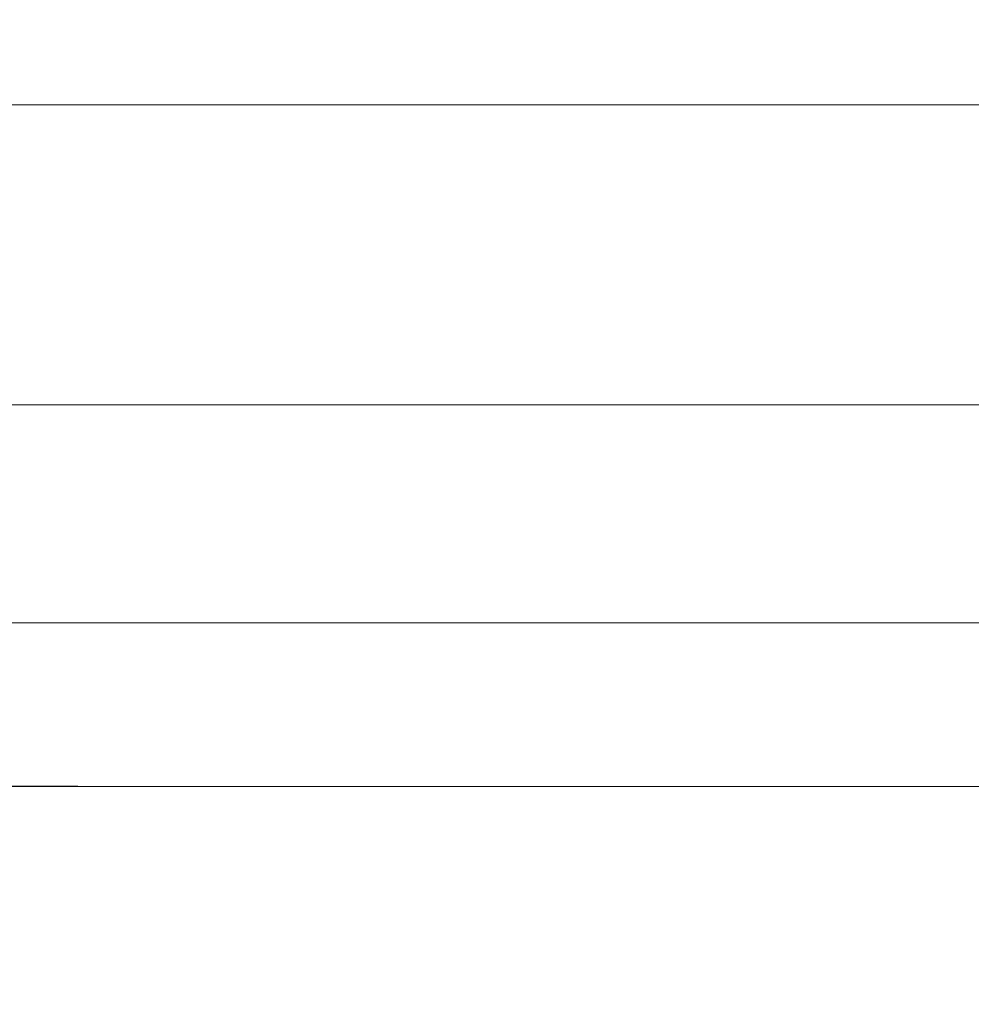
# Model space of a CAD drawing. Header units: millimetres. Extents: x -13532 to 2392, y -5241 to 5322.
# Tile 145 of 256: x -10448 to -10434, y 1073 to 1087. Entities that reach past the tile are written whole.
import ezdxf

# ---------------------------------------------------------------- set-up
doc = ezdxf.new("R2010")
doc.units = ezdxf.units.MM
doc.linetypes.add('ACAD_ISO03W100', pattern=[30, 12, -18])
doc.linetypes.add('KRESKAKROPKA2', pattern=[12.7, 6.35, -3.175, 0, -3.175])
doc.layers.get('Defpoints').update_dxf_attribs({"true_color": 0xdae6d4})
for name, color, linetype, lineweight, true_color in [('a___wymiary', 7, 'Continuous', 5, 0x666666), ('drzwi - AGP1', 7, 'Continuous', 13, 0x7f7f7f), ('Meble - AGP1', 7, 'Continuous', 15, 0x999999), ('MEBLE PKN', 7, 'Continuous', 9, 0xa0a0a0), ('OSI', 7, 'KRESKAKROPKA2', 5, 0x7f7f7f), ('WYMIARY - AGP1', 7, 'Continuous', 5, 0x716d5a)]:
    doc.layers.add(name, color=color, linetype=linetype, lineweight=lineweight, true_color=true_color)
doc.layers.add('cz-sr', color=150, linetype='Continuous', lineweight=15)
doc.layers.add('uwagi', color=7, linetype='Continuous', lineweight=50, true_color=0xf82f6b, plot=False)
doc.styles.add('ARIAL NARROW', font='ARIALN.TTF', dxfattribs={"width": 0.9})
doc.dimstyles.new('wymiary agp1', dxfattribs={"dimtxt": 15, "dimasz": 5, "dimexe": 5, "dimexo": 5, "dimgap": 1.8, "dimtad": 1, "dimdec": 3, "dimrnd": 0.5, "dimdsep": 46, "dimtxsty": 'ARIAL NARROW', "dimblk": 'znacznik', "dimcen": 1.5, "dimse1": 1, "dimse2": 1, "dimclrd": 256, "dimclre": 256, "dimazin": 0, "dimtfac": 1, "dimtdec": 3, "dimtmove": 1, "dimatfit": 3, "dimldrblk": 'znacznik', "dimfxl": 1000, "dimfxlon": 1, "dimlwd": -1, "dimarcsym": 0})

# ---------------------------------------------------------------- blocks, each defined once
blk = doc.blocks.new('*U335')
at = {"layer": 'Meble - AGP1', "linetype": 'ACAD_ISO03W100', "ltscale": 2}
blk.add_lwpolyline([(-210, 0), (210, 0), (210, -250), (-210, -250)], close=True, dxfattribs=at)
blk = doc.blocks.new('znacznik')
at = {"layer": 'a___wymiary'}
for p, q in [((0, 1.3936), (0, -1.3936)), ((1.3936, 0), (-1.3936, 0))]:
    blk.add_line(p, q, dxfattribs=at)
at = {"layer": 'a___wymiary', "const_width": 0.2}
blk.add_lwpolyline([(0.8759, 0.8759), (-0.8759, -0.8759)], dxfattribs=at)
blk = doc.blocks.new('*D505')
at = {"layer": 'Defpoints', "color": 0}
for p in [(-11552.107, 1075.854), (-9536.638, 1075.854), (-9536.638, 856.382)]:
    blk.add_point(p, dxfattribs=at)
at = {"layer": 'WYMIARY - AGP1'}
blk.add_line((-11547.107, 856.382), (-9541.638, 856.382), dxfattribs=at)
at = {"layer": 'WYMIARY - AGP1', "xscale": 5, "yscale": 5, "zscale": 5, "rotation": 180}
blk.add_blockref('znacznik', (-11552.107, 856.382), dxfattribs=at)
at = {"layer": 'WYMIARY - AGP1', "xscale": 5, "yscale": 5, "zscale": 5}
blk.add_blockref('znacznik', (-9536.638, 856.382), dxfattribs=at)
at = {"layer": 'WYMIARY - AGP1', "color": 18, "true_color": 0x000000, "insert": (-10578.766, 865.84), "char_height": 15, "attachment_point": 5, "style": 'ARIAL NARROW'}
blk.add_mtext('2015.5', dxfattribs=at)
blk = doc.blocks.new('osi')
at = {"layer": 'OSI', "ltscale": 10}
blk.add_line((-10444.407, 845.854), (-10444.407, 3158.854), dxfattribs=at)
blk = doc.blocks.new('wz1')
at = {"layer": 'drzwi - AGP1'}
for points in [[(-11179.607, 585.854), (-10335.879, 585.854)], [(-11178.458, 581.454), (-10338.669, 581.454)], [(-11178.458, 578.254), (-10339.681, 578.254)], [(-11179.607, 575.854), (-10335.729, 575.854)]]:
    blk.add_lwpolyline(points, dxfattribs=at)

msp = doc.modelspace()

# ---------------------------------------------------------------- block references
at = {"layer": 'MEBLE PKN'}
msp.add_blockref('*U335', (-10561.1066, 1075.8544), dxfattribs=at)

# ---------------------------------------------------------------- next in the draw order: block references
at = {"layer": 'cz-sr'}
msp.add_blockref('osi', (0.0999, 0), dxfattribs=at)
at = {"layer": 'uwagi'}
msp.add_blockref('wz1', (0, 500), dxfattribs=at)

# ---------------------------------------------------------------- next in the draw order: dimensions: what is measured, and where the dimension line sits
at = {"layer": 'WYMIARY - AGP1'}
dim = msp.add_linear_dim(base=(-9536.638, 856.3817), p1=(-11552.1066, 1075.8544), p2=(-9536.638, 1075.8541), dimstyle='wymiary agp1', override={"dimclrd": 256, "dimclre": 256}, dxfattribs=at)
dim.commit()
dim.dimension.update_dxf_attribs({"geometry": '*D505', "text_midpoint": (-10578.7662, 856.3817), "dimtype": 160})

doc.saveas('drawing.dxf')
